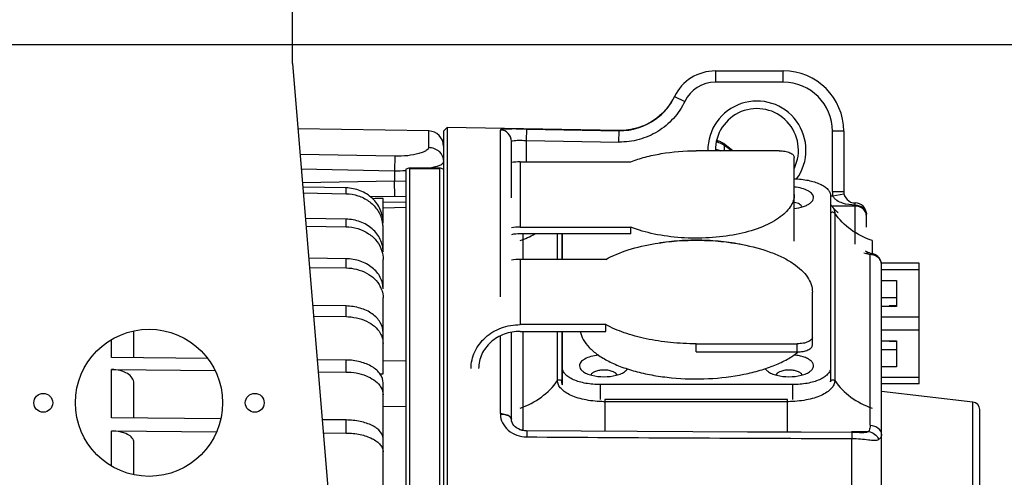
# Model space of a CAD drawing. Header units: millimetres. Extents: x 0 to 420, y 0 to 297.
# Tile 103 of 105: x 335 to 374, y 233 to 252. Entities that reach past the tile are written whole.
import ezdxf

# ---------------------------------------------------------------- set-up
doc = ezdxf.new("R2010")
doc.units = ezdxf.units.MM
doc.header["$LTSCALE"] = 23.1
doc.layers.get('0').update_dxf_attribs({"linetype": 'CONTINUOUS'})
doc.layers.add('DIM_PILOTEES', color=7, linetype='CONTINUOUS')
doc.styles.get("Standard").update_dxf_attribs({"font": 'txt', "width": 0.7})
doc.dimstyles.new('DIMSTYLE_1', dxfattribs={"dimtxt": 2.5, "dimasz": 3.5, "dimexe": 2, "dimexo": 0, "dimtad": 1, "dimlfac": 3.333333, "dimdsep": 46, "dimtxsty": 'Standard', "dimblk": '_FILLED', "dimblk1": '_FILLED', "dimblk2": '_FILLED', "dimcen": 0.09, "dimazin": 2, "dimtp": 0.5, "dimtm": 0.5, "dimtfac": 1, "dimtofl": 0, "dimtmove": 0, "dimatfit": 3, "dimldrblk": '_FILLED', "dimfxl": 0, "dimtolj": 1, "dimarcsym": 0})
doc.dimstyles.new('DIMSTYLE_6', dxfattribs={"dimtxt": 2.5, "dimasz": 3.5, "dimexe": 2, "dimexo": 0, "dimtad": 1, "dimdec": 1, "dimlfac": 3.333333, "dimdsep": 46, "dimtxsty": 'Standard', "dimblk": '_FILLED', "dimblk1": '_FILLED', "dimblk2": '_FILLED', "dimcen": 0.09, "dimazin": 2, "dimtp": 0.3, "dimtm": 0.3, "dimtfac": 1, "dimtdec": 1, "dimtofl": 0, "dimtmove": 0, "dimatfit": 3, "dimldrblk": '_FILLED', "dimfxl": 0, "dimtolj": 1, "dimarcsym": 0})

# ---------------------------------------------------------------- blocks, each defined once
blk = doc.blocks.new('_FILLED')
at = {"color": 0, "linetype": 'ByBlock'}
blk.add_solid([(0, 0), (-1, 0.143), (-1, -0.143)], dxfattribs=at)
blk = doc.blocks.new('*D12')
at = {"layer": 'DIM_PILOTEES', "color": 2, "linetype": 'Continuous'}
for p, q in [((345.97, 279.813), (406.306, 279.813)), ((404.306, 279.813), (404.306, 238.938)), ((404.306, 198.063), (404.306, 238.938)), ((302.77, 198.063), (406.306, 198.063))]:
    blk.add_line(p, q, dxfattribs=at)
at = {"layer": 'DIM_PILOTEES', "color": 2, "linetype": 'Continuous', "xscale": 3.5, "yscale": 3.5, "zscale": 3.5}
for p, rotation in [((404.306, 279.813), 90), ((404.306, 198.063), 270)]:
    blk.add_blockref('_FILLED', p, dxfattribs=dict(at, rotation=rotation))
at = {"layer": 'DIM_PILOTEES', "color": 2, "linetype": 'Continuous', "insert": (401.181, 238.938), "char_height": 2.5, "width": 13.66071, "attachment_point": 2, "rotation": 90, "line_spacing_factor": 0.9}
blk.add_mtext('{\\ftxt;\\W0.0001;\\H0.0001;\\~}{\\ftxt;\\W3.6428571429;\\H2.5; }{\\ftxt;\\W0.0001;\\H0.0001;\\~}', dxfattribs=at)
blk = doc.blocks.new('*D13')
at = {"layer": 'DIM_PILOTEES', "color": 2, "linetype": 'Continuous'}
for p, q in [((345.97, 279.813), (401.306, 279.813)), ((399.306, 279.813), (399.306, 265.186)), ((399.306, 250.56), (399.306, 265.186)), ((299.023, 250.56), (401.306, 250.56))]:
    blk.add_line(p, q, dxfattribs=at)
at = {"layer": 'DIM_PILOTEES', "color": 2, "linetype": 'Continuous', "xscale": 3.5, "yscale": 3.5, "zscale": 3.5}
for p, rotation in [((399.306, 279.813), 90), ((399.306, 250.56), 270)]:
    blk.add_blockref('_FILLED', p, dxfattribs=dict(at, rotation=rotation))
at = {"layer": 'DIM_PILOTEES', "color": 2, "linetype": 'Continuous', "insert": (396.181, 265.186), "char_height": 2.5, "width": 10.71429, "attachment_point": 2, "rotation": 90, "line_spacing_factor": 0.9}
blk.add_mtext('{\\ftxt;\\W0.0001;\\H0.0001;\\~}{\\ftxt;\\W2.8571428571;\\H2.5; }{\\ftxt;\\W0.0001;\\H0.0001;\\~}', dxfattribs=at)

msp = doc.modelspace()

# ---------------------------------------------------------------- linework, layer by layer
at = {"color": 7, "linetype": 'Continuous'}
for p, q in [((345.97, 249.8125), (345.97, 279.8125)), ((345.97, 249.8125), (348.043, 224.9609)), ((362.77, 249.5125), (365.47, 249.5125)), ((362.77, 249.5125), (362.77, 249.0625)), ((365.47, 249.0625), (365.47, 249.5125)), ((365.47, 249.0625), (362.77, 249.0625)), ((361.148, 248.4929), (361.5535, 248.2978)), ((351.97, 247.1125), (352.12, 247.2599)), ((358.9468, 247.1408), (352.12, 247.2599)), ((352.12, 247.2599), (352.12, 201.3652)), ((351.3805, 247.1224), (346.1869, 247.2131)), ((351.3805, 246.476), (351.3805, 247.1224)), ((351.97, 247.1125), (351.97, 201.5125)), ((354.2279, 240.5288), (354.2279, 247.1612)), ((355.27, 246.7469), (355.2779, 247.1966)), ((355.2779, 247.1966), (358.9424, 247.1326)), ((358.9346, 246.6829), (358.9424, 247.1326)), ((358.9424, 247.1327), (358.9468, 247.1408)), ((367.87, 247.1125), (367.42, 247.1125)), ((367.42, 244.7125), (367.42, 247.1125)), ((367.87, 247.1125), (367.87, 244.7125)), ((354.67, 244.4665), (354.67, 246.7125)), ((355.27, 246.7469), (358.9347, 246.6829)), ((355.27, 245.8938), (355.27, 246.7469)), ((363.4625, 246.3351), (363.0911, 246.6219)), ((363.1207, 246.5558), (363.1207, 246.3351)), ((363.4066, 246.3351), (363.1207, 246.5558)), ((350.0305, 246.1168), (346.2726, 246.1857)), ((350.0305, 246.1168), (346.2726, 246.1857)), ((350.0305, 246.1168), (350.02, 245.5437)), ((365.305, 246.3351), (362.005, 246.3351)), ((365.905, 242.7437), (365.905, 246.0677)), ((350.62, 245.6508), (351.82, 245.6508)), ((355.015, 245.8938), (359.4085, 245.8938)), ((355.015, 245.8938), (355.015, 243.2996)), ((346.3205, 245.6115), (350.02, 245.5439)), ((350.02, 245.5439), (350.02, 245.1286)), ((350.47, 245.599), (350.47, 231.4572)), ((351.82, 245.6214), (350.62, 245.6214)), ((350.62, 245.6214), (350.62, 232.4226)), ((351.82, 232.4226), (351.82, 245.6214)), ((350.02, 245.1286), (346.3661, 245.0648)), ((348.0963, 244.859), (346.3809, 244.8867)), ((350.02, 245.1286), (350.4701, 245.134)), ((350.0305, 244.5287), (350.02, 245.1286)), ((346.4001, 244.6568), (348.0963, 244.6294)), ((348.0962, 244.6298), (348.0962, 244.8586)), ((349.0586, 244.5117), (350.47, 244.5364)), ((367.345, 244.5503), (367.345, 237.1512)), ((367.345, 244.5412), (367.4365, 244.5412)), ((367.42, 244.7125), (367.87, 244.7125)), ((367.4365, 244.5412), (367.8783, 244.6269)), ((349.57, 243.4732), (349.57, 244.4425)), ((349.57, 244.2957), (350.47, 244.3114)), ((349.57, 244.0707), (350.47, 244.0864)), ((368.32, 244.1384), (367.3984, 244.1384)), ((368.32, 242.6269), (368.32, 244.2625)), ((367.5113, 243.8532), (367.5113, 237.1939)), ((368.77, 243.3011), (368.77, 243.8125)), ((348.0963, 243.6148), (346.485, 243.6391)), ((346.5101, 243.3387), (348.0963, 243.3148)), ((348.0962, 243.3153), (348.0962, 243.6142)), ((349.57, 242.3158), (349.57, 243.2437)), ((355.015, 243.2996), (359.4085, 243.2996)), ((359.4085, 243.0311), (355.015, 243.0311)), ((355.12, 243.0311), (355.12, 242.0159)), ((356.4987, 242.0159), (356.4987, 243.0311)), ((356.665, 243.0311), (356.665, 242.0159)), ((356.695, 242.0159), (356.695, 243.0311)), ((359.4085, 243.0311), (359.4085, 243.2996)), ((368.995, 242.7648), (368.995, 242.2494)), ((368.77, 242.248), (368.92, 242.2059)), ((368.8914, 242.2785), (369.0416, 242.2363)), ((368.92, 235.4201), (368.92, 242.2059)), ((348.0963, 242.0402), (346.6167, 242.0607)), ((348.0962, 241.6757), (348.0962, 242.0396)), ((349.57, 240.8502), (349.57, 242.0158)), ((358.4167, 242.0159), (355.015, 242.0159)), ((355.015, 242.0159), (355.015, 239.4217)), ((370.87, 241.8625), (369.3655, 241.8625)), ((369.37, 211.009), (369.37, 241.8031)), ((370.87, 237.0625), (370.87, 241.8625)), ((346.6472, 241.6951), (348.0963, 241.675)), ((370.87, 241.6027), (369.37, 241.6027)), ((369.37, 241.1822), (369.97, 241.1822)), ((369.97, 241.1822), (369.97, 240.1429)), ((366.625, 238.6047), (366.625, 240.7188)), ((348.0963, 240.1624), (346.7736, 240.1787)), ((349.57, 237.4622), (349.57, 240.485)), ((369.37, 240.5018), (369.97, 240.5018)), ((348.0962, 239.7389), (348.0962, 240.1616)), ((369.97, 240.1429), (369.37, 240.1429)), ((369.97, 240.1735), (369.67, 240.1735)), ((369.67, 240.1735), (369.67, 240.1429)), ((346.8091, 239.754), (348.0963, 239.7381)), ((358.4167, 239.4217), (355.015, 239.4217)), ((358.4167, 239.1532), (358.4167, 239.4217)), ((370.87, 239.7224), (369.37, 239.7224)), ((339.67, 238.1029), (339.67, 239.1711)), ((354.67, 235.6392), (354.67, 239.1205)), ((355.015, 239.1532), (358.4167, 239.1532)), ((355.12, 239.1532), (355.12, 235.2364)), ((356.4987, 237.1939), (356.4987, 239.1532)), ((356.665, 239.1532), (356.665, 237.1512)), ((356.695, 237.0268), (356.695, 239.1532)), ((370.87, 239.2027), (369.37, 239.2027)), ((338.7857, 238.1132), (338.7857, 238.8267)), ((354.2279, 235.883), (354.2279, 238.9725)), ((362.005, 238.6595), (366.025, 238.6595)), ((362.005, 238.3373), (362.005, 238.6595)), ((366.025, 238.3373), (366.025, 238.6595)), ((369.37, 238.7822), (369.97, 238.7822)), ((369.67, 238.7822), (369.67, 238.7515)), ((369.97, 238.7515), (369.67, 238.7515)), ((369.97, 238.7822), (369.97, 237.7429)), ((362.005, 238.3373), (366.025, 238.3373)), ((369.97, 238.4233), (369.37, 238.4233)), ((342.6006, 238.0718), (338.7858, 238.1123)), ((348.0963, 238.0134), (346.9533, 238.0255)), ((348.0962, 237.5382), (348.0962, 238.0125)), ((350.47, 237.9625), (349.57, 237.9783)), ((338.7857, 235.7121), (338.7857, 237.6354)), ((338.7858, 237.6363), (342.8955, 237.5926)), ((346.993, 237.5491), (348.0963, 237.5373)), ((349.4441, 237.4638), (349.57, 237.4622)), ((349.4441, 237.4638), (349.57, 237.4622)), ((369.97, 237.7429), (369.37, 237.7429)), ((339.67, 235.7034), (339.67, 237.0884)), ((349.57, 231.5125), (349.57, 237.1003)), ((370.87, 237.3224), (369.37, 237.3224)), ((370.87, 237.0625), (369.37, 237.0625)), ((365.845, 237.0352), (358.195, 237.0352)), ((358.195, 237.0352), (358.195, 236.4432)), ((365.845, 236.4452), (365.845, 237.0352)), ((373.0044, 236.3432), (369.37, 236.7625)), ((365.635, 236.4389), (358.375, 236.4389)), ((358.375, 236.4389), (358.375, 235.1765)), ((365.635, 236.3576), (358.375, 236.3576)), ((365.635, 235.1411), (365.635, 236.4389)), ((373.0044, 231.1819), (373.0044, 236.3432)), ((350.47, 236.1625), (349.57, 236.1468)), ((373.27, 231.4799), (373.27, 236.0452)), ((343.121, 235.6733), (338.7858, 235.7112)), ((348.0963, 235.6299), (347.1524, 235.6381)), ((348.0962, 235.1112), (348.0962, 235.6289)), ((338.7857, 233.7983), (338.7857, 235.1906)), ((338.7858, 235.1915), (342.9507, 235.1552)), ((347.1958, 235.1181), (348.0963, 235.1103)), ((368.1844, 235.1695), (368.8501, 235.1695)), ((368.5853, 235.1224), (368.5849, 235.1224)), ((339.67, 233.4546), (339.67, 234.7416)), ((368.191, 232.0521), (368.191, 234.8927))]:
    msp.add_line(p, q, dxfattribs=at)
for points in [[(361.1494, 248.4959), (361.0124, 248.2502), (360.8457, 248.0201), (360.6537, 247.8119), (360.4386, 247.6279)], [(360.4386, 247.6279), (360.2032, 247.4704), (359.9509, 247.3417), (359.6852, 247.2437), (359.4098, 247.1776), (359.1274, 247.1444), (358.9468, 247.1408)], [(368.8914, 242.2785), (368.8428, 242.2938), (368.793, 242.3135), (368.7568, 242.3318), (368.7356, 242.3456), (368.7337, 242.347)], [(354.6703, 235.6383), (354.6701, 235.6475), (354.67, 235.6558)], [(355.2732, 235.1964), (355.1863, 235.2018), (355.1, 235.2171), (355.019, 235.2413), (354.9438, 235.2737), (354.8755, 235.3135), (354.8152, 235.3601), (354.764, 235.4122), (354.7231, 235.4687), (354.6934, 235.528), (354.6756, 235.589), (354.6703, 235.6384)], [(368.1844, 235.1327), (366.1829, 235.139), (364.0405, 235.1473), (361.8682, 235.1572), (359.6659, 235.1688), (357.4336, 235.1821), (355.2732, 235.1964)], [(368.5849, 235.1224), (368.5439, 235.1229), (368.4932, 235.1245), (368.4368, 235.1266), (368.3758, 235.1289), (368.3112, 235.1309), (368.2434, 235.1322), (368.1844, 235.1327)]]:
    msp.add_lwpolyline(points, dxfattribs=at)
for centre, radius in [((340.27, 236.3125), 2.925), ((336.07, 236.3125), 0.375), ((344.47, 236.3125), 0.375)]:
    msp.add_circle(centre, radius, dxfattribs=at)
for centre, radius, start, end in [((362.77, 247.7125), 1.8, 90, 154.30892), ((365.47, 247.1125), 2.4, 0, 90), ((362.77, 247.7125), 1.35, 90, 154.30892), ((365.47, 247.1125), 1.95, 0, 90), ((358.9831, 249.5344), 2.4024, 306.0016, 334.30788), ((358.9781, 249.5374), 2.4082, 321.25916, 324.33773), ((364.42, 246.3625), 1.95, 323.90738, 180.81709), ((364.42, 246.3625), 1.65, 334.33523, 180.9553), ((358.9841, 249.5327), 2.4004, 269.00559, 306.006), ((351.37, 246.5225), 0.6, 0, 89), ((354.2207, 246.7119), 0.4494, 0.07636, 89.082), ((362.5775, 245.7306), 1.0393, 73.9394, 76.67429), ((362.607, 245.8331), 0.9327, 71.36603, 73.93616), ((362.6232, 245.8823), 0.8809, 71.09757, 71.34382), ((362.5497, 245.1239), 1.2889, 78.77806, 80.05218), ((355.0152, 243.7172), 2.1766, 90.00404, 99.131), ((350.1339, 254.4599), 8.9167, 269.26825, 272.1735), ((368.32, 244.7125), 0.9, 180, 190.97683), ((368.32, 244.7125), 0.45, 180, 270), ((368.32, 243.8125), 0.45, 0, 90), ((348.2729, 243.2415), 1.2972, 8.11793, 16.01822), ((348.2857, 243.2432), 1.2844, 0.0191, 8.12257), ((355.0152, 241.123), 2.1766, 90.00416, 99.13131), ((355.0151, 241.191), 1.8401, 90.00267, 100.80978), ((354.0159, 245.7337), 3.1325, 288.59982, 300.31221), ((369.1014, 243.4338), 1.2312, 249.6457, 254.38623), ((368.9199, 241.7041), 0.5018, 81.92911, 89.98319), ((368.92, 241.8031), 0.45, 0.0029, 74.31855), ((355.0152, 239.8393), 2.1766, 90.00404, 99.131), ((348.5428, 240.4626), 1.0305, 18.55227, 27.37312), ((364.4959, 240.2515), 2.4733, 308.62689, 309.33227), ((358.375, 240.5454), 4.1878, 269.5942, 269.99992), ((365.635, 240.5454), 4.1878, 270.00008, 270.4058), ((372.97, 236.0452), 0.3, 0, 83.41806), ((355.3939, 235.883), 1.166, 180.00067, 181.45822), ((355.1202, 235.7379), 0.5015, 254.53376, 269.98173), ((376.5581, 3279.906), 3045.0248, 269.5995849, 269.8425632)]:
    msp.add_arc(centre, radius, start, end, dxfattribs=at)
msp.add_ellipse((376.1103, 244.0838), major_axis=(42.109, 0.502), ratio=0.0206435, start_param=2.2524593, end_param=2.2652746, dxfattribs=at)
for points, knots in [([(361.5535, 248.2978), (361.4364, 248.0546), (361.1312, 247.5989), (360.5009, 247.0739), (359.7488, 246.7464), (359.2046, 246.6782), (358.9347, 246.6829)], [0, 0, 0, 0, 0.2500174, 0.5000011, 0.7499835, 1, 1, 1, 1]), ([(355.2779, 247.1966), (355.1427, 247.199), (354.9467, 247.2015), (354.6981, 247.2017), (354.5406, 247.1996), (354.4144, 247.1956), (354.3152, 247.188), (354.2639, 247.1806), (354.2279, 247.1693), (354.2279, 247.1612)], [0, 0, 0, 0, 0.384129, 0.5566114, 0.7069945, 0.8297795, 0.920633, 0.97709, 1, 1, 1, 1]), ([(351.3805, 246.476), (351.3804, 246.4207), (351.2873, 246.3395), (351.149, 246.2736), (350.9061, 246.1918), (350.5297, 246.1278), (350.2052, 246.1136), (350.0305, 246.1168)], [0, 0, 0, 0, 0.1145857, 0.2095735, 0.3304462, 0.6381585, 1, 1, 1, 1]), ([(351.3805, 246.476), (351.5313, 246.4735), (351.8409, 246.3507), (351.97, 246.0409), (351.97, 245.8931)], [0, 0, 0, 0, 0.5050383, 1, 1, 1, 1]), ([(354.67, 246.7125), (354.67, 246.7185), (354.6872, 246.7317), (354.7447, 246.7432), (354.8671, 246.7525), (355.051, 246.7521), (355.1932, 246.7492), (355.27, 246.7469)], [0, 0, 0, 0, 0.0293048, 0.0875391, 0.301094, 0.62112, 1, 1, 1, 1]), ([(363.0728, 246.588), (363.0546, 246.5987), (362.9699, 246.6421), (362.8775, 246.6687), (362.8052, 246.6834)], [0, 0, 0, 0, 0.2230384, 1, 1, 1, 1]), ([(363.0911, 246.6219), (363.0784, 246.6317), (363.0218, 246.6706), (362.9583, 246.6987), (362.9086, 246.7157)], [0, 0, 0, 0, 0.2337508, 1, 1, 1, 1]), ([(363.1207, 246.5558), (363.1171, 246.5586), (363.1016, 246.5701), (363.0854, 246.5805), (363.0728, 246.588)], [0, 0, 0, 0, 0.2401331, 1, 1, 1, 1]), ([(363.0913, 246.6217), (363.1006, 246.6145), (363.1163, 246.5938), (363.1207, 246.5687), (363.1207, 246.5558)], [0, 0, 0, 0, 0.4797614, 1, 1, 1, 1]), ([(359.4085, 245.8938), (359.5945, 245.9678), (359.9926, 246.0968), (360.856, 246.2822), (361.5403, 246.3351), (362.005, 246.3351)], [0, 0, 0, 0, 0.2268331, 0.4732195, 1, 1, 1, 1]), ([(362.8006, 246.3881), (362.817, 246.3849), (362.8791, 246.3713), (362.9402, 246.3526), (362.9837, 246.3351)], [0, 0, 0, 0, 0.2637692, 1, 1, 1, 1]), ([(365.305, 246.3351), (365.3819, 246.3351), (365.5266, 246.323), (365.695, 246.2769), (365.8017, 246.2207), (365.8588, 246.175), (365.8959, 246.1238), (365.905, 246.0855), (365.905, 246.0677)], [0, 0, 0, 0, 0.3270669, 0.6151962, 0.7356662, 0.8380792, 0.9242109, 1, 1, 1, 1]), ([(350.47, 245.599), (350.4921, 245.6129), (350.5302, 245.6345), (350.5731, 245.6508), (350.5912, 245.6508)], [0, 0, 0, 0, 0.5907671, 1, 1, 1, 1]), ([(350.5912, 245.6508), (350.5987, 245.6508), (350.6161, 245.6468), (350.62, 245.6292), (350.62, 245.6214)], [0, 0, 0, 0, 0.4902032, 1, 1, 1, 1]), ([(351.4252, 245.6505), (351.4512, 245.6556), (351.5452, 245.6751), (351.6383, 245.6986), (351.7045, 245.7195)], [0, 0, 0, 0, 0.277003, 1, 1, 1, 1]), ([(351.7045, 245.7195), (351.7433, 245.7318), (351.8125, 245.7568), (351.9063, 245.8022), (351.97, 245.8562), (351.97, 245.8931)], [0, 0, 0, 0, 0.373618, 0.6611422, 1, 1, 1, 1]), ([(351.82, 245.6214), (351.82, 245.6292), (351.8239, 245.6468), (351.8414, 245.6508), (351.8489, 245.6508)], [0, 0, 0, 0, 0.5097976, 1, 1, 1, 1]), ([(351.8489, 245.6508), (351.867, 245.6508), (351.9099, 245.6345), (351.9479, 245.6129), (351.97, 245.599)], [0, 0, 0, 0, 0.4092309, 1, 1, 1, 1]), ([(365.9051, 245.2184), (366.0912, 245.215), (366.3636, 245.1883), (366.7031, 245.1036), (366.9202, 245.0222), (367.0996, 244.9241), (367.2356, 244.8117), (367.3235, 244.6867), (367.345, 244.5937), (367.345, 244.5503)], [0, 0, 0, 0, 0.327886, 0.4786913, 0.6153569, 0.7352185, 0.8373563, 0.9236319, 1, 1, 1, 1]), ([(366.67, 244.4701), (366.67, 244.4949), (366.6594, 244.5475), (366.615, 244.6202), (366.5451, 244.6871), (366.4129, 244.7723), (366.1968, 244.8517), (366.0077, 244.8844), (365.9051, 244.8945)], [0, 0, 0, 0, 0.0796014, 0.1675369, 0.2692568, 0.3871712, 0.6696327, 1, 1, 1, 1]), ([(349.57, 243.4732), (349.57, 243.6521), (349.4915, 244.018), (349.1605, 244.4752), (348.6718, 244.781), (348.2886, 244.8559), (348.0963, 244.859)], [0, 0, 0, 0, 0.2409093, 0.4871668, 0.7409125, 1, 1, 1, 1]), ([(348.0963, 244.6294), (348.2569, 244.6268), (348.5771, 244.5738), (349.0063, 244.3573), (349.3409, 244.0251), (349.4781, 243.7444), (349.5198, 243.5994)], [0, 0, 0, 0, 0.2573467, 0.5108164, 0.7583241, 1, 1, 1, 1]), ([(365.905, 244.5967), (365.905, 244.5127), (365.8755, 244.337), (365.7484, 244.0878), (365.545, 243.8531), (365.2709, 243.6358), (364.9315, 243.4387), (364.3782, 243.198), (363.57, 242.9795), (362.5151, 242.85), (361.4193, 242.8548), (360.3704, 242.9932), (359.7093, 243.18), (359.4085, 243.2996)], [0, 0, 0, 0, 0.0348634, 0.0724234, 0.114666, 0.1626953, 0.2168663, 0.2770012, 0.4125548, 0.5622787, 0.7167088, 0.8657356, 1, 1, 1, 1]), ([(368.32, 244.1769), (368.1531, 244.1776), (367.9015, 244.2091), (367.6316, 244.327), (367.5018, 244.4311), (367.4506, 244.5013), (367.4365, 244.5412)], [0, 0, 0, 0, 0.5015957, 0.7479844, 0.8729314, 1, 1, 1, 1]), ([(365.9051, 244.0457), (366.0293, 244.0579), (366.2069, 244.0908), (366.4169, 244.1734), (366.5038, 244.2252), (366.5405, 244.2536)], [0, 0, 0, 0, 0.5542701, 0.7937234, 1, 1, 1, 1]), ([(366.2142, 244.1021), (366.1983, 244.1489), (366.1268, 244.2077), (366.0161, 244.2553), (365.945, 244.2739), (365.9068, 244.2814)], [0, 0, 0, 0, 0.404068, 0.6810608, 1, 1, 1, 1]), ([(366.5405, 244.2536), (366.578, 244.2827), (366.6413, 244.3444), (366.67, 244.4312), (366.67, 244.4701)], [0, 0, 0, 0, 0.5492172, 1, 1, 1, 1]), ([(367.347, 244.1965), (367.3535, 244.1899), (367.3785, 244.1637), (367.4018, 244.1357), (367.4178, 244.114)], [0, 0, 0, 0, 0.2556069, 1, 1, 1, 1]), ([(367.6345, 243.8824), (367.638, 243.8804), (367.6491, 243.8734), (367.635, 243.883), (367.6218, 243.8934), (367.5927, 243.9176), (367.5572, 243.9508), (367.5138, 243.9956), (367.4662, 244.0506), (367.4343, 244.0916), (367.418, 244.1137)], [0, 0, 0, 0, 0.0355118, 0.0488465, 0.109536, 0.2149177, 0.3612909, 0.5443886, 0.7592316, 1, 1, 1, 1]), ([(367.418, 244.1137), (367.4469, 244.0744), (367.4938, 243.9918), (367.5113, 243.8979), (367.5113, 243.8532)], [0, 0, 0, 0, 0.5221305, 1, 1, 1, 1]), ([(368.32, 244.1769), (368.4319, 244.1769), (368.604, 244.1248), (368.7443, 243.9607), (368.77, 243.8604), (368.77, 243.8125)], [0, 0, 0, 0, 0.5306678, 0.7729652, 1, 1, 1, 1]), ([(368.721, 243.9184), (368.6829, 243.9853), (368.5615, 244.1), (368.4009, 244.1384), (368.32, 244.1384)], [0, 0, 0, 0, 0.4876378, 1, 1, 1, 1]), ([(367.5113, 243.8532), (367.5009, 243.8682), (367.4681, 243.8915), (367.4096, 243.8934), (367.3593, 243.8643), (367.345, 243.8278), (367.345, 243.8105)], [0, 0, 0, 0, 0.2502596, 0.5110833, 0.7635022, 1, 1, 1, 1]), ([(368.995, 242.7648), (368.6958, 242.866), (368.1329, 243.1531), (367.6862, 243.6029), (367.5113, 243.8532)], [0, 0, 0, 0, 0.5084722, 1, 1, 1, 1]), ([(349.57, 242.3158), (349.57, 242.4839), (349.4894, 242.8317), (349.1552, 243.2595), (348.6674, 243.5429), (348.2882, 243.6119), (348.0963, 243.6148)], [0, 0, 0, 0, 0.2333955, 0.4767328, 0.7336374, 1, 1, 1, 1]), ([(348.0963, 243.3148), (348.4096, 243.31), (348.8873, 243.1702), (349.3377, 242.7522), (349.4778, 242.4863), (349.5198, 242.3493)], [0, 0, 0, 0, 0.5167673, 0.7637188, 1, 1, 1, 1]), ([(358.4167, 242.0159), (358.6983, 242.1707), (359.3436, 242.4305), (360.0187, 242.5861), (360.3829, 242.647)], [0, 0, 0, 0, 0.4653404, 1, 1, 1, 1]), ([(360.3829, 242.647), (360.9559, 242.7428), (362.1169, 242.8248), (363.2761, 242.7177), (363.8422, 242.6083)], [0, 0, 0, 0, 0.5019395, 1, 1, 1, 1]), ([(360.384, 242.6457), (360.6657, 242.6979), (361.244, 242.7733), (362.1211, 242.8043), (362.9938, 242.7549), (363.5657, 242.6671), (363.8427, 242.6087)], [0, 0, 0, 0, 0.2470911, 0.5020112, 0.7559074, 1, 1, 1, 1]), ([(363.8422, 242.6083), (364.2282, 242.5338), (364.7807, 242.3882), (365.4482, 242.1026), (365.8582, 241.868), (366.1894, 241.6087), (366.4354, 241.3282), (366.5892, 241.03), (366.625, 240.8195), (366.625, 240.7188)], [0, 0, 0, 0, 0.328807, 0.4747653, 0.606228, 0.7227054, 0.8250169, 0.9158276, 1, 1, 1, 1]), ([(368.8914, 242.2785), (368.8821, 242.2811), (368.8392, 242.2866), (368.7969, 242.267), (368.77, 242.248)], [0, 0, 0, 0, 0.2274032, 1, 1, 1, 1]), ([(368.9564, 242.227), (368.9636, 242.2302), (368.9906, 242.2405), (369.0214, 242.242), (369.0416, 242.2363)], [0, 0, 0, 0, 0.2741735, 1, 1, 1, 1]), ([(369.37, 241.8031), (369.37, 241.8505), (369.3503, 241.9476), (369.2394, 242.1154), (369.0907, 242.1867), (368.9903, 242.2009)], [0, 0, 0, 0, 0.2400413, 0.4865889, 1, 1, 1, 1]), ([(349.57, 240.8502), (349.57, 241.005), (349.4861, 241.33), (349.148, 241.7201), (348.6622, 241.9757), (348.2877, 242.0376), (348.0963, 242.0402)], [0, 0, 0, 0, 0.2231702, 0.4627541, 0.7240192, 1, 1, 1, 1]), ([(348.0963, 241.675), (348.3783, 241.6711), (348.9205, 241.5473), (349.3419, 241.161), (349.4579, 240.9364)], [0, 0, 0, 0, 0.5273387, 1, 1, 1, 1]), ([(349.57, 239.1018), (349.57, 239.2407), (349.4811, 239.5389), (349.1389, 239.8827), (348.6565, 240.1062), (348.2871, 240.16), (348.0963, 240.1624)], [0, 0, 0, 0, 0.2097958, 0.4448623, 0.71191, 1, 1, 1, 1]), ([(348.0963, 239.7381), (348.3765, 239.7347), (348.9012, 239.6311), (349.3377, 239.2873), (349.4579, 239.0799)], [0, 0, 0, 0, 0.5390158, 1, 1, 1, 1]), ([(353.065, 237.6762), (353.065, 237.7904), (353.0905, 238.0206), (353.203, 238.3511), (353.3855, 238.6552), (353.7142, 239.0124), (354.2596, 239.3344), (354.7624, 239.4217), (355.015, 239.4217)], [0, 0, 0, 0, 0.1183883, 0.2378649, 0.359327, 0.4833349, 0.7380682, 1, 1, 1, 1]), ([(362.005, 238.6595), (361.665, 238.6595), (360.9978, 238.6921), (360.0389, 238.8371), (359.1742, 239.0705), (358.6496, 239.2937), (358.4167, 239.4217)], [0, 0, 0, 0, 0.2756136, 0.5404219, 0.7845427, 1, 1, 1, 1]), ([(349.4579, 239.0799), (349.4761, 239.0485), (349.5393, 238.9234), (349.57, 238.7814), (349.57, 238.6775)], [0, 0, 0, 0, 0.2586446, 1, 1, 1, 1]), ([(355.015, 239.1532), (354.8012, 239.1532), (354.3756, 239.0788), (353.8285, 238.7573), (353.514, 238.3426), (353.3866, 237.9676), (353.365, 237.7728), (353.365, 237.6762)], [0, 0, 0, 0, 0.2622652, 0.51732, 0.7618305, 0.8814606, 1, 1, 1, 1]), ([(357.4007, 239.1532), (357.4216, 239.0402), (357.5109, 238.8072), (357.7547, 238.4934), (358.1022, 238.2043), (358.545, 237.9448), (359.073, 237.7198), (359.6737, 237.5345), (360.3325, 237.3935), (361.2759, 237.2682), (362.4802, 237.2406), (363.6618, 237.3773), (364.5383, 237.59), (365.117, 237.7887), (365.6185, 238.0254), (365.9119, 238.2171), (366.0398, 238.3192)], [0, 0, 0, 0, 0.0362888, 0.0771624, 0.1242697, 0.1781761, 0.2386925, 0.3051115, 0.376374, 0.4511776, 0.6053773, 0.7554538, 0.8252769, 0.8898817, 0.9483098, 1, 1, 1, 1]), ([(366.625, 238.927), (366.625, 238.9092), (366.6159, 238.8708), (366.5788, 238.8197), (366.5217, 238.7739), (366.415, 238.7178), (366.2466, 238.6717), (366.1019, 238.6595), (366.025, 238.6595)], [0, 0, 0, 0, 0.0757891, 0.1619207, 0.2643337, 0.3848037, 0.672933, 1, 1, 1, 1]), ([(366.025, 238.3373), (366.1019, 238.3373), (366.2466, 238.3494), (366.415, 238.3955), (366.5217, 238.4517), (366.5788, 238.4974), (366.6159, 238.5486), (366.625, 238.5869), (366.625, 238.6047)], [0, 0, 0, 0, 0.3270669, 0.6151962, 0.7356662, 0.8380792, 0.9242109, 1, 1, 1, 1]), ([(349.57, 237.1002), (349.57, 237.2214), (349.4732, 237.4887), (349.128, 237.7778), (348.6507, 237.9661), (348.2866, 238.0113), (348.0963, 238.0134)], [0, 0, 0, 0, 0.1927554, 0.4227257, 0.6972186, 1, 1, 1, 1]), ([(358.1224, 238.2071), (358.0213, 238.1966), (357.835, 238.1633), (357.6223, 238.0838), (357.4925, 237.9991), (357.424, 237.9327), (357.3804, 237.8607), (357.37, 237.8086), (357.37, 237.784)], [0, 0, 0, 0, 0.3304018, 0.6125055, 0.7302987, 0.8320236, 0.9201212, 1, 1, 1, 1]), ([(366.5405, 237.5676), (366.5748, 237.5942), (366.633, 237.6505), (366.679, 237.76), (366.6592, 237.8742), (366.5815, 237.9743), (366.4593, 238.0601), (366.2975, 238.1307), (366.1039, 238.1829), (365.9639, 238.2031), (365.8907, 238.2098)], [0, 0, 0, 0, 0.1078732, 0.1971947, 0.2827345, 0.3817179, 0.5036877, 0.650113, 0.8176033, 1, 1, 1, 1]), ([(339.67, 237.0884), (339.67, 237.1611), (339.612, 237.3215), (339.4048, 237.4949), (339.1184, 237.608), (338.8999, 237.6351), (338.7858, 237.6363)], [0, 0, 0, 0, 0.192766, 0.4227405, 0.6972017, 1, 1, 1, 1]), ([(348.0963, 237.5373), (348.3683, 237.5345), (348.864, 237.4533), (349.3091, 237.1753), (349.4405, 236.9955)], [0, 0, 0, 0, 0.5498311, 1, 1, 1, 1]), ([(358.195, 237.0352), (358.0029, 237.0352), (357.7209, 237.0585), (357.3682, 237.1409), (357.1413, 237.2221), (356.9534, 237.3212), (356.8106, 237.4356), (356.7179, 237.5634), (356.695, 237.6593), (356.695, 237.7038)], [0, 0, 0, 0, 0.326879, 0.4780939, 0.6153816, 0.7357932, 0.8381701, 0.9242273, 1, 1, 1, 1]), ([(357.37, 237.784), (357.37, 237.7451), (357.3988, 237.6584), (357.4621, 237.5967), (357.4996, 237.5676)], [0, 0, 0, 0, 0.4507828, 1, 1, 1, 1]), ([(357.4996, 237.5676), (357.5468, 237.5309), (357.6628, 237.4668), (357.9437, 237.3744), (358.1811, 237.3494), (358.345, 237.3494)], [0, 0, 0, 0, 0.2026114, 0.4441048, 1, 1, 1, 1]), ([(358.345, 237.6152), (358.284, 237.6152), (358.1676, 237.6065), (358.0107, 237.5672), (357.8911, 237.5086), (357.8364, 237.4472), (357.8259, 237.4161)], [0, 0, 0, 0, 0.3156797, 0.6003536, 0.830346, 1, 1, 1, 1]), ([(358.7166, 237.5466), (358.6624, 237.5707), (358.5391, 237.6047), (358.4123, 237.6152), (358.345, 237.6152)], [0, 0, 0, 0, 0.4683281, 1, 1, 1, 1]), ([(358.345, 237.3494), (358.509, 237.3494), (358.7464, 237.3744), (359.0273, 237.4669), (359.1433, 237.531), (359.1905, 237.5676)], [0, 0, 0, 0, 0.5559045, 0.7973987, 1, 1, 1, 1]), ([(358.864, 237.4164), (358.8547, 237.4437), (358.8102, 237.4983), (358.7513, 237.5311), (358.7166, 237.5466)], [0, 0, 0, 0, 0.4314918, 1, 1, 1, 1]), ([(359.1905, 237.5676), (359.1998, 237.5748), (359.2332, 237.6025), (359.263, 237.6351), (359.2805, 237.6615)], [0, 0, 0, 0, 0.2705151, 1, 1, 1, 1]), ([(364.7545, 237.6695), (364.7601, 237.6604), (364.7867, 237.622), (364.8212, 237.5896), (364.8496, 237.5676)], [0, 0, 0, 0, 0.2298219, 1, 1, 1, 1]), ([(364.8496, 237.5676), (364.8968, 237.5309), (365.0128, 237.4668), (365.2937, 237.3744), (365.5311, 237.3494), (365.695, 237.3494)], [0, 0, 0, 0, 0.2026114, 0.4441048, 1, 1, 1, 1]), ([(365.3236, 237.5466), (365.2888, 237.531), (365.2297, 237.4982), (365.1852, 237.4435), (365.1759, 237.4161)], [0, 0, 0, 0, 0.568659, 1, 1, 1, 1]), ([(365.695, 237.6152), (365.6277, 237.6152), (365.501, 237.6047), (365.3777, 237.5707), (365.3236, 237.5466)], [0, 0, 0, 0, 0.5316635, 1, 1, 1, 1]), ([(366.2142, 237.4161), (366.2036, 237.4472), (366.149, 237.5086), (366.0293, 237.5672), (365.8725, 237.6065), (365.7561, 237.6152), (365.695, 237.6152)], [0, 0, 0, 0, 0.1696557, 0.399649, 0.6843222, 1, 1, 1, 1]), ([(365.695, 237.3494), (365.859, 237.3494), (366.0964, 237.3744), (366.3773, 237.4668), (366.4933, 237.5309), (366.5405, 237.5676)], [0, 0, 0, 0, 0.5558979, 0.7973916, 1, 1, 1, 1]), ([(367.345, 237.7038), (367.345, 237.6593), (367.3222, 237.5634), (367.2295, 237.4356), (367.0867, 237.3212), (366.8987, 237.2221), (366.6719, 237.1409), (366.3192, 237.0585), (366.0371, 237.0352), (365.845, 237.0352)], [0, 0, 0, 0, 0.0757728, 0.1618299, 0.2642068, 0.3846184, 0.5219061, 0.673121, 1, 1, 1, 1]), ([(355.015, 236.1055), (355.3142, 236.2067), (355.8772, 236.4938), (356.3239, 236.9436), (356.4987, 237.1939)], [0, 0, 0, 0, 0.5084722, 1, 1, 1, 1]), ([(356.4987, 237.1939), (356.5092, 237.2089), (356.542, 237.2322), (356.6005, 237.2341), (356.6508, 237.205), (356.665, 237.1685), (356.665, 237.1512)], [0, 0, 0, 0, 0.2502596, 0.5110833, 0.7635022, 1, 1, 1, 1]), ([(358.3454, 236.3577), (358.108, 236.3594), (357.7599, 236.3902), (357.3253, 236.4945), (357.0463, 236.5961), (356.8155, 236.7197), (356.6402, 236.8618), (356.5266, 237.0203), (356.4987, 237.1388), (356.4987, 237.1939)], [0, 0, 0, 0, 0.3272973, 0.4783535, 0.6153947, 0.7355853, 0.8378618, 0.9239984, 1, 1, 1, 1]), ([(356.6938, 237.0269), (356.689, 237.0373), (356.6729, 237.0768), (356.665, 237.1199), (356.665, 237.1512)], [0, 0, 0, 0, 0.2672553, 1, 1, 1, 1]), ([(367.5113, 237.1939), (367.5113, 237.1388), (367.4834, 237.0203), (367.3699, 236.8618), (367.1946, 236.7197), (366.9637, 236.5961), (366.6848, 236.4945), (366.2501, 236.3902), (365.9021, 236.3594), (365.6647, 236.3577)], [0, 0, 0, 0, 0.0760016, 0.1621382, 0.2644147, 0.3846053, 0.5216465, 0.6727027, 1, 1, 1, 1]), ([(367.345, 237.1512), (367.345, 237.1685), (367.3593, 237.205), (367.4096, 237.2341), (367.4681, 237.2322), (367.5009, 237.2089), (367.5113, 237.1939)], [0, 0, 0, 0, 0.2364978, 0.4889167, 0.7497404, 1, 1, 1, 1]), ([(367.5113, 237.1939), (367.6862, 236.9436), (368.1329, 236.4938), (368.6958, 236.2067), (368.995, 236.1055)], [0, 0, 0, 0, 0.4915278, 1, 1, 1, 1]), ([(349.4405, 236.9955), (349.4612, 236.9672), (349.5325, 236.8557), (349.57, 236.7214), (349.57, 236.6242)], [0, 0, 0, 0, 0.265649, 1, 1, 1, 1]), ([(354.2279, 235.883), (354.3027, 235.8823), (354.4409, 235.8646), (354.5731, 235.8051), (354.6191, 235.7607)], [0, 0, 0, 0, 0.539248, 1, 1, 1, 1]), ([(349.57, 234.8799), (349.57, 234.929), (349.5486, 235.0331), (349.4591, 235.1754), (349.3192, 235.3036), (349.059, 235.4603), (348.6444, 235.5918), (348.286, 235.6282), (348.0963, 235.6299)], [0, 0, 0, 0, 0.0825373, 0.1735031, 0.2781669, 0.3985121, 0.6812341, 1, 1, 1, 1]), ([(354.6255, 235.7329), (354.5805, 235.7788), (354.445, 235.8387), (354.3047, 235.8541), (354.2283, 235.8533)], [0, 0, 0, 0, 0.4565882, 1, 1, 1, 1]), ([(354.2283, 235.8533), (354.2313, 235.7358), (354.2944, 235.4935), (354.5341, 235.1974), (354.8783, 235.0025), (355.1441, 234.9565), (355.2779, 234.9556)], [0, 0, 0, 0, 0.2327576, 0.4775112, 0.7350773, 1, 1, 1, 1]), ([(354.6191, 235.7607), (354.6274, 235.7526), (354.6539, 235.7235), (354.67, 235.6836), (354.67, 235.6558)], [0, 0, 0, 0, 0.2936893, 1, 1, 1, 1]), ([(354.6703, 235.6384), (354.6701, 235.6436), (354.668, 235.6657), (354.6594, 235.687), (354.6505, 235.7015)], [0, 0, 0, 0, 0.2343172, 1, 1, 1, 1]), ([(339.67, 234.7416), (339.67, 234.8026), (339.6046, 234.942), (339.3976, 235.0776), (339.1152, 235.169), (338.8996, 235.1905), (338.7858, 235.1915)], [0, 0, 0, 0, 0.1715549, 0.3962543, 0.6800098, 1, 1, 1, 1]), ([(348.0963, 235.1103), (348.286, 235.1086), (348.6444, 235.0722), (349.059, 234.9407), (349.3192, 234.784), (349.4591, 234.6558), (349.5486, 234.5135), (349.57, 234.4094), (349.57, 234.3603)], [0, 0, 0, 0, 0.3187672, 0.6014905, 0.7218354, 0.8264983, 0.917463, 1, 1, 1, 1]), ([(355.2732, 235.1964), (355.2746, 235.1962), (355.2733, 235.1876), (355.276, 235.1775), (355.2756, 235.1547), (355.2767, 235.1262), (355.2771, 235.0901), (355.2777, 235.0326), (355.2778, 234.9871), (355.2779, 234.9556)], [0, 0, 0, 0, 0.0182852, 0.0715157, 0.1605638, 0.2829696, 0.4337812, 0.6078256, 1, 1, 1, 1]), ([(368.1844, 235.1327), (368.1857, 235.1327), (368.185, 235.1246), (368.1873, 235.1156), (368.1874, 235.094), (368.1886, 235.0667), (368.1893, 235.031), (368.1903, 234.9724), (368.1908, 234.9255), (368.191, 234.8927)], [0, 0, 0, 0, 0.0162425, 0.0654215, 0.1487157, 0.2661004, 0.4149541, 0.5907246, 1, 1, 1, 1]), ([(368.8501, 235.1695), (368.8195, 235.1439), (368.7248, 235.1231), (368.636, 235.1224), (368.5853, 235.1224)], [0, 0, 0, 0, 0.4411447, 1, 1, 1, 1]), ([(368.92, 235.4201), (368.92, 235.3988), (368.9146, 235.3116), (368.8839, 235.2263), (368.8501, 235.1695)], [0, 0, 0, 0, 0.2433529, 1, 1, 1, 1]), ([(368.8501, 235.1696), (368.9389, 235.159), (369.1117, 235.0882), (369.2269, 234.94), (369.2581, 234.8578)], [0, 0, 0, 0, 0.504054, 1, 1, 1, 1]), ([(368.92, 235.4201), (369.0332, 235.4201), (369.2119, 235.3573), (369.3465, 235.176), (369.37, 235.0678), (369.37, 235.0173)], [0, 0, 0, 0, 0.5139173, 0.7704191, 1, 1, 1, 1]), ([(368.191, 234.8928), (368.3063, 234.8916), (368.5257, 234.8826), (368.8288, 234.8496), (369.0644, 234.8197), (369.2123, 234.8277), (369.2581, 234.8578)], [0, 0, 0, 0, 0.3223585, 0.614628, 0.8466766, 1, 1, 1, 1]), ([(369.2581, 234.8578), (369.2756, 234.8696), (369.3277, 234.9087), (369.37, 234.9721), (369.37, 235.0173)], [0, 0, 0, 0, 0.3176287, 1, 1, 1, 1])]:
    msp.add_open_spline(points, degree=3, knots=knots, dxfattribs=at)
for points in [[(362.8647, 246.7291), (362.8522, 246.7415), (362.8363, 246.7508), (362.8197, 246.7568)], [(368.77, 243.7355), (368.77, 243.7986), (368.7522, 243.8636), (368.721, 243.9184)], [(349.5198, 242.3493), (349.5527, 242.2418), (349.57, 242.1282), (349.57, 242.0157)], [(368.92, 242.2059), (368.9315, 242.214), (368.9436, 242.2212), (368.9564, 242.227)], [(349.5198, 240.7905), (349.5525, 240.6926), (349.57, 240.5882), (349.57, 240.485)], [(354.6505, 235.7015), (354.6435, 235.7129), (354.6349, 235.7234), (354.6255, 235.7329)], [(355.1308, 235.2116), (355.1247, 235.2183), (355.12, 235.2274), (355.12, 235.2364)]]:
    msp.add_open_spline(points, degree=3, dxfattribs=at)

# ---------------------------------------------------------------- dimensions: what is measured, and where the dimension line sits
at = {"layer": 'DIM_PILOTEES', "color": 2, "linetype": 'Continuous'}
for base, p2, text, dimstyle, picture, middle in [((399.306, 250.5599), (299.0227, 250.5599), '{\\ftxt;\\W0.0001;\\H0.0001;\\~}{\\ftxt;\\W2.8571428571;\\H2.5; }{\\ftxt;\\W0.0001;\\H0.0001;\\~}', 'DIMSTYLE_6', '*D13', (399.306, 264.8291)), ((404.306, 198.0625), (302.77, 198.0625), '{\\ftxt;\\W0.0001;\\H0.0001;\\~}{\\ftxt;\\W3.6428571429;\\H2.5; }{\\ftxt;\\W0.0001;\\H0.0001;\\~}', 'DIMSTYLE_1', '*D12', (404.306, 238.5804))]:
    dim = msp.add_linear_dim(base=base, p1=(345.97, 279.8125), p2=p2, angle=270, text=text, dimstyle=dimstyle, dxfattribs=at)
    dim.commit()
    dim.dimension.update_dxf_attribs({"geometry": picture, "text_midpoint": middle, "dimtype": 160})

doc.saveas('drawing.dxf')
